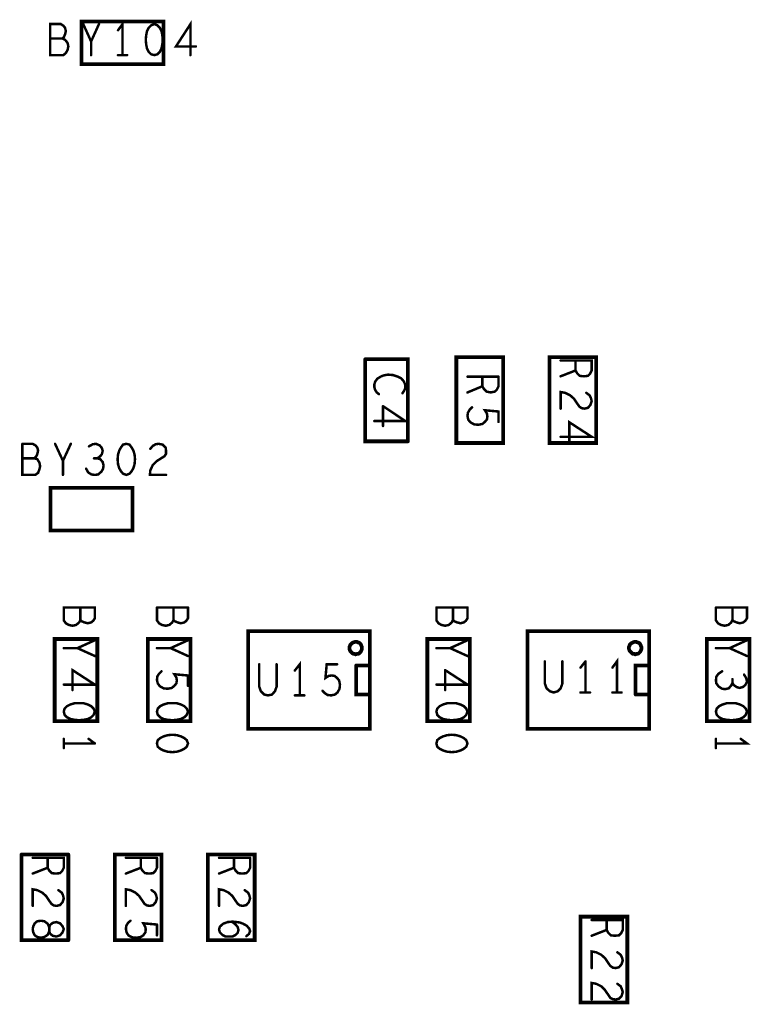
# Model space of a CAD drawing. Extents: x 17.4 to 50.4, y 21.5 to 42.5.
# Tile 32 of 35: x 40 to 41.7, y 31.6 to 34. Entities that reach past the tile are written whole.
import ezdxf

# ---------------------------------------------------------------- set-up
doc = ezdxf.new("R2010")
doc.units = 0
doc.layers.add('1', color=2, linetype='CONTINUOUS')

msp = doc.modelspace()

# ---------------------------------------------------------------- linework, layer by layer
at = {"layer": '1'}
for points, const_width in [([(40.086, 33.879), (40.082, 33.872), (40.076, 33.867), (40.044, 33.867), (40.044, 33.942), (40.07, 33.942), (40.076, 33.938), (40.08, 33.933), (40.082, 33.925), (40.08, 33.917), (40.077, 33.91), (40.074, 33.907), (40.08, 33.904)], 0.006), ([(40.12, 33.948), (40.318, 33.948), (40.318, 33.845), (40.12, 33.845), (40.12, 33.948)], 0.009), ([(40.124, 33.942), (40.143, 33.9), (40.162, 33.942)], 0.006), ([(40.208, 33.927), (40.219, 33.942)], 0.006), ([(40.219, 33.867), (40.219, 33.942)], 0.006), ([(40.278, 33.925), (40.282, 33.933), (40.288, 33.939), (40.296, 33.942)], 0.006), ([(40.315, 33.893), (40.316, 33.904), (40.315, 33.915), (40.313, 33.925), (40.309, 33.933), (40.303, 33.939), (40.296, 33.942)], 0.006), ([(40.383, 33.867), (40.383, 33.942), (40.348, 33.888), (40.396, 33.888)], 0.006), ([(40.074, 33.907), (40.044, 33.907)], 0.006), ([(40.086, 33.879), (40.088, 33.888), (40.086, 33.897), (40.08, 33.904)], 0.006), ([(40.278, 33.925), (40.276, 33.915), (40.275, 33.904)], 0.006), ([(40.296, 33.867), (40.288, 33.869), (40.282, 33.875), (40.278, 33.883), (40.276, 33.893), (40.275, 33.904)], 0.006), ([(40.143, 33.9), (40.143, 33.867)], 0.006), ([(40.315, 33.893), (40.313, 33.883), (40.309, 33.875), (40.303, 33.869)], 0.006), ([(40.23, 33.867), (40.208, 33.867)], 0.006), ([(40.296, 33.867), (40.303, 33.869)], 0.006), ([(40.908, 32.935), (40.908, 33.133), (40.805, 33.133)], 0.009), ([(40.805, 33.133), (40.805, 32.935), (40.908, 32.935)], 0.009), ([(41.138, 32.931), (41.138, 33.138), (41.025, 33.138), (41.025, 32.931), (41.138, 32.931)], 0.009), ([(41.363, 32.931), (41.25, 32.931), (41.25, 33.138), (41.363, 33.138), (41.363, 32.931)], 0.009), ([(41.277, 33.092), (41.313, 33.106), (41.317, 33.099), (41.323, 33.093), (41.333, 33.092), (41.343, 33.093), (41.348, 33.098), (41.352, 33.106), (41.352, 33.13), (41.277, 33.13)], 0.006), ([(41.313, 33.13), (41.313, 33.106)], 0.006), ([(40.838, 33.049), (40.833, 33.053), (40.829, 33.059), (40.827, 33.066), (40.827, 33.072), (40.829, 33.079), (40.834, 33.086), (40.842, 33.091), (40.849, 33.094), (40.86, 33.096), (40.872, 33.095), (40.884, 33.091), (40.892, 33.087), (40.898, 33.08)], 0.006), ([(40.902, 33.064), (40.902, 33.071), (40.898, 33.08)], 0.006), ([(41.052, 33.091), (41.127, 33.091)], 0.006), ([(41.127, 33.091), (41.127, 33.068), (41.123, 33.06), (41.118, 33.055), (41.108, 33.053), (41.098, 33.055), (41.092, 33.061), (41.088, 33.068), (41.088, 33.091)], 0.006), ([(40.902, 33.064), (40.899, 33.057), (40.895, 33.051)], 0.006), ([(41.088, 33.068), (41.052, 33.053)], 0.006), ([(41.349, 33.023), (41.343, 33.016), (41.335, 33.014), (41.328, 33.015), (41.322, 33.019), (41.309, 33.038), (41.3, 33.046), (41.288, 33.052), (41.277, 33.054), (41.277, 33.014)], 0.006), ([(41.349, 33.023), (41.352, 33.032), (41.35, 33.04), (41.347, 33.046), (41.339, 33.052)], 0.006), ([(40.902, 32.984), (40.848, 33.02)], 0.006), ([(40.848, 32.972), (40.848, 33.02)], 0.006), ([(41.127, 33.007), (41.094, 33.01), (41.099, 33.002), (41.1, 32.995), (41.099, 32.988), (41.094, 32.982), (41.088, 32.977), (41.078, 32.975), (41.068, 32.976), (41.059, 32.981), (41.054, 32.987), (41.052, 32.996), (41.053, 33.004), (41.057, 33.011), (41.063, 33.017)], 0.006), ([(41.127, 33.007), (41.127, 32.982)], 0.006), ([(40.827, 32.984), (40.902, 32.984)], 0.006), ([(41.298, 32.934), (41.298, 32.981), (41.352, 32.946), (41.277, 32.946)], 0.006), ([(40.02, 32.875), (40.018, 32.884), (40.013, 32.892), (40.006, 32.894), (40.01, 32.898), (40.013, 32.904), (40.015, 32.913), (40.013, 32.92), (40.009, 32.925), (40.002, 32.929), (39.977, 32.929)], 0.006), ([(39.977, 32.929), (39.977, 32.854), (40.008, 32.854)], 0.006), ([(40.056, 32.929), (40.075, 32.888)], 0.006), ([(40.075, 32.854), (40.075, 32.888), (40.094, 32.929)], 0.006), ([(40.131, 32.869), (40.136, 32.86), (40.144, 32.855), (40.152, 32.854), (40.16, 32.855), (40.168, 32.862), (40.172, 32.869), (40.173, 32.877), (40.171, 32.885), (40.165, 32.892), (40.158, 32.894), (40.164, 32.898), (40.169, 32.904), (40.171, 32.912), (40.169, 32.919), (40.164, 32.925), (40.155, 32.929), (40.147, 32.928), (40.138, 32.923)], 0.006), ([(40.207, 32.892), (40.208, 32.903), (40.211, 32.913), (40.215, 32.92), (40.22, 32.927), (40.228, 32.929), (40.236, 32.927), (40.241, 32.92), (40.245, 32.913), (40.248, 32.903), (40.249, 32.892), (40.248, 32.88), (40.245, 32.87), (40.241, 32.863), (40.236, 32.857), (40.228, 32.854), (40.22, 32.857), (40.215, 32.863), (40.211, 32.87), (40.208, 32.88), (40.207, 32.892)], 0.006), ([(40.286, 32.917), (40.292, 32.924), (40.299, 32.928), (40.306, 32.929)], 0.006), ([(40.292, 32.878), (40.301, 32.887), (40.32, 32.899), (40.324, 32.905), (40.324, 32.913), (40.323, 32.92), (40.316, 32.927), (40.306, 32.929)], 0.006), ([(39.977, 32.894), (40.006, 32.894)], 0.006), ([(40.15, 32.894), (40.158, 32.894)], 0.006), ([(40.02, 32.875), (40.018, 32.867), (40.015, 32.859), (40.008, 32.854)], 0.006), ([(40.292, 32.878), (40.286, 32.865), (40.285, 32.854), (40.324, 32.854)], 0.006), ([(40.243, 32.72), (40.243, 32.823), (40.045, 32.823), (40.045, 32.72), (40.243, 32.72)], 0.009), ([(40.143, 32.498), (40.148, 32.502), (40.152, 32.508), (40.152, 32.534), (40.077, 32.534), (40.077, 32.503), (40.082, 32.496), (40.089, 32.492), (40.098, 32.49), (40.107, 32.492), (40.114, 32.498), (40.117, 32.504), (40.12, 32.501), (40.127, 32.498), (40.135, 32.496), (40.143, 32.498)], 0.006), ([(40.117, 32.504), (40.117, 32.534)], 0.006), ([(40.302, 32.534), (40.377, 32.534)], 0.006), ([(40.342, 32.504), (40.339, 32.498), (40.332, 32.492), (40.323, 32.49), (40.314, 32.492), (40.307, 32.496), (40.302, 32.503), (40.302, 32.534)], 0.006), ([(40.377, 32.508), (40.373, 32.502), (40.368, 32.498), (40.36, 32.496), (40.352, 32.498), (40.345, 32.501), (40.342, 32.504), (40.342, 32.534)], 0.006), ([(40.377, 32.508), (40.377, 32.534)], 0.006), ([(40.977, 32.534), (41.052, 32.534)], 0.006), ([(41.017, 32.504), (41.014, 32.498), (41.007, 32.492), (40.998, 32.49), (40.989, 32.492), (40.982, 32.496), (40.977, 32.503), (40.977, 32.534)], 0.006), ([(41.052, 32.508), (41.048, 32.502), (41.043, 32.498), (41.035, 32.496), (41.027, 32.498), (41.02, 32.501), (41.017, 32.504), (41.017, 32.534)], 0.006), ([(41.052, 32.534), (41.052, 32.508)], 0.006), ([(41.652, 32.534), (41.727, 32.534), (41.727, 32.508), (41.723, 32.502), (41.718, 32.498), (41.71, 32.496), (41.702, 32.498), (41.695, 32.501), (41.692, 32.504), (41.692, 32.534)], 0.006), ([(41.692, 32.504), (41.689, 32.498), (41.682, 32.492), (41.673, 32.49), (41.664, 32.492), (41.657, 32.496), (41.652, 32.503), (41.652, 32.534)], 0.006), ([(40.816, 32.477), (40.816, 32.241), (40.522, 32.241), (40.522, 32.477), (40.816, 32.477)], 0.009), ([(41.197, 32.241), (41.197, 32.477), (41.491, 32.477), (41.491, 32.241), (41.197, 32.241)], 0.009), ([(40.158, 32.26), (40.055, 32.26), (40.055, 32.458), (40.158, 32.458), (40.158, 32.26)], 0.009), ([(40.152, 32.417), (40.11, 32.436), (40.152, 32.455)], 0.006), ([(40.383, 32.26), (40.383, 32.458), (40.28, 32.458), (40.28, 32.26), (40.383, 32.26)], 0.009), ([(40.302, 32.436), (40.335, 32.436), (40.377, 32.455)], 0.006), ([(41.058, 32.26), (41.058, 32.458), (40.955, 32.458), (40.955, 32.26), (41.058, 32.26)], 0.009), ([(40.977, 32.436), (41.01, 32.436), (41.052, 32.455)], 0.006), ([(41.63, 32.458), (41.733, 32.458), (41.733, 32.26), (41.63, 32.26), (41.63, 32.458)], 0.009), ([(41.727, 32.455), (41.685, 32.436)], 0.006), ([(40.11, 32.436), (40.077, 32.436)], 0.006), ([(40.377, 32.417), (40.335, 32.436)], 0.006), ([(40.767, 32.436), (40.767, 32.439), (40.768, 32.441), (40.769, 32.444), (40.771, 32.446), (40.773, 32.448), (40.775, 32.449), (40.777, 32.45), (40.78, 32.451), (40.782, 32.451), (40.785, 32.451), (40.787, 32.45), (40.79, 32.449), (40.792, 32.448), (40.794, 32.446), (40.795, 32.444), (40.796, 32.441), (40.797, 32.439), (40.797, 32.436), (40.797, 32.434), (40.796, 32.431), (40.795, 32.429), (40.794, 32.427), (40.792, 32.425), (40.79, 32.423), (40.787, 32.422), (40.785, 32.422), (40.782, 32.421), (40.78, 32.422), (40.777, 32.422), (40.775, 32.423), (40.773, 32.425), (40.771, 32.427), (40.769, 32.429), (40.768, 32.431), (40.767, 32.434), (40.767, 32.436)], 0.009), ([(41.01, 32.436), (41.052, 32.417)], 0.006), ([(41.442, 32.436), (41.442, 32.439), (41.443, 32.441), (41.444, 32.444), (41.446, 32.446), (41.448, 32.448), (41.45, 32.449), (41.452, 32.45), (41.455, 32.451), (41.457, 32.451), (41.46, 32.451), (41.462, 32.45), (41.465, 32.449), (41.467, 32.448), (41.469, 32.446), (41.47, 32.444), (41.471, 32.441), (41.472, 32.439), (41.472, 32.436), (41.472, 32.434), (41.471, 32.431), (41.47, 32.429), (41.469, 32.427), (41.467, 32.425), (41.465, 32.423), (41.462, 32.422), (41.46, 32.422), (41.457, 32.421), (41.455, 32.422), (41.452, 32.422), (41.45, 32.423), (41.448, 32.425), (41.446, 32.427), (41.444, 32.429), (41.443, 32.431), (41.442, 32.434), (41.442, 32.436)], 0.009), ([(41.652, 32.436), (41.685, 32.436), (41.727, 32.417)], 0.006), ([(41.413, 32.329), (41.413, 32.404), (41.402, 32.389)], 0.006), ([(40.098, 32.335), (40.098, 32.383), (40.152, 32.348), (40.077, 32.348)], 0.006), ([(40.549, 32.397), (40.549, 32.343), (40.553, 32.332)], 0.006), ([(40.553, 32.332), (40.561, 32.324), (40.57, 32.322), (40.58, 32.324), (40.587, 32.332), (40.591, 32.343), (40.591, 32.397)], 0.006), ([(40.647, 32.322), (40.647, 32.397), (40.635, 32.382)], 0.006), ([(40.743, 32.338), (40.744, 32.348), (40.742, 32.358), (40.737, 32.364), (40.731, 32.369), (40.724, 32.37), (40.717, 32.369), (40.709, 32.364), (40.712, 32.397), (40.737, 32.397)], 0.006), ([(40.783, 32.394), (40.815, 32.394)], 0.009), ([(40.783, 32.394), (40.783, 32.324), (40.815, 32.324)], 0.009), ([(40.998, 32.383), (41.052, 32.348), (40.977, 32.348)], 0.006), ([(40.998, 32.335), (40.998, 32.383)], 0.006), ([(41.281, 32.404), (41.281, 32.35), (41.277, 32.339), (41.27, 32.332), (41.26, 32.329), (41.251, 32.332), (41.243, 32.339), (41.239, 32.35), (41.239, 32.404)], 0.006), ([(41.325, 32.389), (41.337, 32.404)], 0.006), ([(41.337, 32.404), (41.337, 32.329)], 0.006), ([(41.458, 32.324), (41.458, 32.394), (41.49, 32.394)], 0.009), ([(40.377, 32.37), (40.344, 32.373), (40.349, 32.365), (40.35, 32.358), (40.349, 32.351), (40.344, 32.345), (40.338, 32.34), (40.328, 32.338), (40.318, 32.339), (40.309, 32.344), (40.304, 32.351), (40.302, 32.359), (40.303, 32.368), (40.307, 32.374), (40.313, 32.38)], 0.006), ([(40.377, 32.37), (40.377, 32.345)], 0.006), ([(41.667, 32.38), (41.658, 32.374), (41.653, 32.367), (41.652, 32.358), (41.653, 32.351), (41.659, 32.343), (41.667, 32.338), (41.674, 32.337), (41.683, 32.339), (41.689, 32.346), (41.692, 32.352), (41.695, 32.347), (41.702, 32.342), (41.709, 32.34), (41.717, 32.342), (41.723, 32.347), (41.727, 32.355), (41.725, 32.364), (41.72, 32.372)], 0.006), ([(41.692, 32.361), (41.692, 32.352)], 0.006), ([(40.743, 32.338), (40.738, 32.329), (40.732, 32.324), (40.723, 32.322), (40.714, 32.323), (40.708, 32.327), (40.702, 32.333)], 0.006), ([(40.658, 32.322), (40.635, 32.322)], 0.006), ([(41.325, 32.329), (41.348, 32.329)], 0.006), ([(41.402, 32.329), (41.424, 32.329)], 0.006), ([(41.458, 32.324), (41.49, 32.324)], 0.009), ([(40.125, 32.263), (40.135, 32.265), (40.143, 32.269), (40.149, 32.275), (40.152, 32.283), (40.149, 32.29), (40.143, 32.296), (40.135, 32.3), (40.125, 32.303), (40.114, 32.303), (40.103, 32.303), (40.093, 32.3), (40.085, 32.296), (40.079, 32.29), (40.077, 32.283)], 0.006), ([(40.328, 32.303), (40.339, 32.303), (40.35, 32.303), (40.36, 32.3), (40.368, 32.296), (40.374, 32.29), (40.377, 32.283), (40.374, 32.275), (40.368, 32.269), (40.36, 32.265), (40.35, 32.263), (40.339, 32.262), (40.328, 32.263), (40.318, 32.265), (40.31, 32.269), (40.304, 32.275), (40.302, 32.283), (40.304, 32.29), (40.31, 32.296), (40.318, 32.3), (40.328, 32.303)], 0.006), ([(41.003, 32.303), (41.014, 32.303), (41.025, 32.303), (41.035, 32.3), (41.043, 32.296), (41.049, 32.29), (41.052, 32.283), (41.049, 32.275), (41.043, 32.269), (41.035, 32.265), (41.025, 32.263), (41.014, 32.262), (41.003, 32.263), (40.993, 32.265), (40.985, 32.269), (40.979, 32.275), (40.977, 32.283), (40.979, 32.29), (40.985, 32.296), (40.993, 32.3), (41.003, 32.303)], 0.006), ([(41.689, 32.303), (41.7, 32.303), (41.71, 32.3), (41.718, 32.296), (41.724, 32.29), (41.727, 32.283), (41.724, 32.275), (41.718, 32.269), (41.71, 32.265), (41.7, 32.263), (41.689, 32.262), (41.678, 32.263), (41.668, 32.265), (41.66, 32.269), (41.654, 32.275), (41.652, 32.283), (41.654, 32.29), (41.66, 32.296), (41.668, 32.3), (41.678, 32.303), (41.689, 32.303)], 0.006), ([(40.077, 32.283), (40.079, 32.275)], 0.006), ([(40.079, 32.275), (40.085, 32.269), (40.093, 32.265), (40.103, 32.263), (40.114, 32.262), (40.125, 32.263)], 0.006), ([(40.077, 32.217), (40.077, 32.195)], 0.006), ([(40.152, 32.206), (40.137, 32.217)], 0.006), ([(40.339, 32.227), (40.35, 32.226), (40.36, 32.223), (40.368, 32.219), (40.374, 32.214), (40.377, 32.206), (40.374, 32.198), (40.368, 32.193), (40.36, 32.189), (40.35, 32.186), (40.339, 32.185), (40.328, 32.186), (40.318, 32.189), (40.31, 32.193), (40.304, 32.198), (40.302, 32.206), (40.304, 32.214), (40.31, 32.219), (40.318, 32.223), (40.328, 32.226), (40.339, 32.227)], 0.006), ([(41.014, 32.227), (41.025, 32.226), (41.035, 32.223), (41.043, 32.219), (41.049, 32.214), (41.052, 32.206), (41.049, 32.198), (41.043, 32.193), (41.035, 32.189), (41.025, 32.186), (41.014, 32.185), (41.003, 32.186), (40.993, 32.189), (40.985, 32.193), (40.979, 32.198), (40.977, 32.206), (40.979, 32.214), (40.985, 32.219), (40.993, 32.223), (41.003, 32.226), (41.014, 32.227)], 0.006), ([(41.712, 32.217), (41.727, 32.206), (41.652, 32.206)], 0.006), ([(41.652, 32.217), (41.652, 32.195)], 0.006), ([(40.077, 32.206), (40.152, 32.206)], 0.006), ([(40.088, 31.938), (39.975, 31.938)], 0.009), ([(39.975, 31.938), (39.975, 31.731), (40.088, 31.731)], 0.009), ([(40.088, 31.938), (40.088, 31.731)], 0.009), ([(40.2, 31.938), (40.313, 31.938), (40.313, 31.731), (40.2, 31.731), (40.2, 31.938)], 0.009), ([(40.425, 31.938), (40.538, 31.938), (40.538, 31.731), (40.425, 31.731), (40.425, 31.938)], 0.009), ([(40.058, 31.892), (40.068, 31.893), (40.073, 31.898), (40.077, 31.906), (40.077, 31.93), (40.002, 31.93)], 0.006), ([(40.038, 31.93), (40.038, 31.906), (40.042, 31.899), (40.048, 31.893), (40.058, 31.892)], 0.006), ([(40.302, 31.93), (40.227, 31.93)], 0.006), ([(40.227, 31.892), (40.263, 31.906), (40.267, 31.899), (40.273, 31.893), (40.283, 31.892), (40.293, 31.893), (40.298, 31.898)], 0.006), ([(40.263, 31.93), (40.263, 31.906)], 0.006), ([(40.302, 31.93), (40.302, 31.906), (40.298, 31.898)], 0.006), ([(40.527, 31.93), (40.452, 31.93)], 0.006), ([(40.527, 31.93), (40.527, 31.906), (40.523, 31.898), (40.518, 31.893), (40.508, 31.892), (40.498, 31.893), (40.492, 31.899), (40.488, 31.906), (40.488, 31.93)], 0.006), ([(40.038, 31.906), (40.002, 31.892)], 0.006), ([(40.488, 31.906), (40.452, 31.892)], 0.006), ([(40.002, 31.814), (40.002, 31.854), (40.013, 31.852), (40.025, 31.846), (40.034, 31.838), (40.047, 31.819), (40.053, 31.815), (40.06, 31.814), (40.068, 31.816), (40.074, 31.823), (40.077, 31.832), (40.075, 31.84), (40.072, 31.846), (40.064, 31.852)], 0.006), ([(40.238, 31.852), (40.227, 31.854), (40.227, 31.814)], 0.006), ([(40.238, 31.852), (40.25, 31.846), (40.259, 31.838), (40.272, 31.819), (40.278, 31.815), (40.285, 31.814), (40.293, 31.816), (40.299, 31.823)], 0.006), ([(40.3, 31.84), (40.297, 31.846), (40.289, 31.852)], 0.006), ([(40.3, 31.84), (40.302, 31.832), (40.299, 31.823)], 0.006), ([(40.463, 31.852), (40.452, 31.854), (40.452, 31.814)], 0.006), ([(40.463, 31.852), (40.475, 31.846), (40.484, 31.838), (40.497, 31.819), (40.503, 31.815), (40.51, 31.814), (40.518, 31.816), (40.524, 31.823), (40.527, 31.832), (40.525, 31.84), (40.522, 31.846), (40.514, 31.852)], 0.006), ([(41.325, 31.581), (41.438, 31.581), (41.438, 31.788), (41.325, 31.788), (41.325, 31.581)], 0.009), ([(40.022, 31.737), (40.03, 31.739), (40.038, 31.744), (40.042, 31.753), (40.044, 31.747), (40.05, 31.742), (40.059, 31.74), (40.068, 31.743), (40.074, 31.75), (40.077, 31.758), (40.074, 31.765), (40.068, 31.772), (40.059, 31.775), (40.05, 31.773), (40.044, 31.768), (40.042, 31.762), (40.042, 31.753), (40.042, 31.762), (40.038, 31.771), (40.03, 31.777), (40.022, 31.778), (40.013, 31.777), (40.007, 31.772), (40.003, 31.764), (40.002, 31.758), (40.003, 31.751), (40.007, 31.743), (40.013, 31.739), (40.022, 31.737)], 0.006), ([(40.238, 31.778), (40.232, 31.773), (40.228, 31.766), (40.227, 31.758), (40.229, 31.749), (40.234, 31.742), (40.243, 31.738), (40.253, 31.737), (40.263, 31.739)], 0.006), ([(40.302, 31.769), (40.269, 31.772), (40.274, 31.763), (40.275, 31.757), (40.274, 31.75), (40.269, 31.743), (40.263, 31.739)], 0.006), ([(40.302, 31.769), (40.302, 31.743)], 0.006), ([(40.462, 31.771), (40.454, 31.764), (40.452, 31.757), (40.454, 31.75), (40.46, 31.744), (40.468, 31.74), (40.475, 31.74), (40.484, 31.74), (40.492, 31.744), (40.497, 31.749)], 0.006), ([(40.462, 31.771), (40.473, 31.775), (40.485, 31.776), (40.502, 31.774), (40.51, 31.771), (40.519, 31.766), (40.525, 31.759), (40.527, 31.753), (40.524, 31.746), (40.518, 31.741)], 0.006), ([(40.497, 31.749), (40.499, 31.756), (40.497, 31.763), (40.492, 31.769), (40.483, 31.776)], 0.006), ([(41.352, 31.742), (41.388, 31.756), (41.392, 31.749), (41.398, 31.743), (41.408, 31.742), (41.418, 31.743), (41.423, 31.748), (41.427, 31.756), (41.427, 31.78), (41.352, 31.78)], 0.006), ([(41.388, 31.78), (41.388, 31.756)], 0.006), ([(41.384, 31.688), (41.375, 31.696), (41.363, 31.702), (41.352, 31.704), (41.352, 31.664)], 0.006), ([(41.41, 31.664), (41.418, 31.666), (41.424, 31.673), (41.427, 31.682), (41.425, 31.69), (41.422, 31.696), (41.414, 31.702)], 0.006), ([(41.384, 31.688), (41.397, 31.669), (41.403, 31.665), (41.41, 31.664)], 0.006), ([(41.352, 31.588), (41.352, 31.628), (41.363, 31.626), (41.375, 31.62), (41.384, 31.611), (41.397, 31.592), (41.403, 31.589), (41.41, 31.588), (41.418, 31.59), (41.424, 31.596), (41.427, 31.606), (41.425, 31.613), (41.422, 31.62), (41.414, 31.626)], 0.006)]:
    msp.add_lwpolyline(points, dxfattribs=dict(at, const_width=const_width))
for points, const_width in [([(40.12225, 33.948, 1), (40.11775, 33.948, 1)], 0.0045), ([(40.12225, 33.948, 1), (40.11775, 33.948, 1)], 0.0045), ([(40.1255, 33.942, 1), (40.1225, 33.942, 1)], 0.003), ([(40.1635, 33.942, 1), (40.1605, 33.942, 1)], 0.003), ([(40.2095, 33.927, 1), (40.2065, 33.927, 1)], 0.003), ([(40.2205, 33.942, 1), (40.2175, 33.942, 1)], 0.003), ([(40.2205, 33.942, 1), (40.2175, 33.942, 1)], 0.003), ([(40.2975, 33.942, 1), (40.2945, 33.942, 1)], 0.003), ([(40.2975, 33.942, 1), (40.2945, 33.942, 1)], 0.003), ([(40.0455, 33.907, 1), (40.0425, 33.907, 1)], 0.003), ([(40.0755, 33.907, 1), (40.0725, 33.907, 1)], 0.003), ([(40.0815, 33.904, 1), (40.0785, 33.904, 1)], 0.003), ([(40.0815, 33.904, 1), (40.0785, 33.904, 1)], 0.003), ([(40.2765, 33.904, 1), (40.2735, 33.904, 1)], 0.003), ([(40.2765, 33.904, 1), (40.2735, 33.904, 1)], 0.003), ([(40.2795, 33.925, 1), (40.2765, 33.925, 1)], 0.003), ([(40.2795, 33.925, 1), (40.2765, 33.925, 1)], 0.003), ([(40.0875, 33.879, 1), (40.0845, 33.879, 1)], 0.003), ([(40.0875, 33.879, 1), (40.0845, 33.879, 1)], 0.003), ([(40.1445, 33.9, 1), (40.1415, 33.9, 1)], 0.003), ([(40.3165, 33.893, 1), (40.3135, 33.893, 1)], 0.003), ([(40.3165, 33.893, 1), (40.3135, 33.893, 1)], 0.003), ([(40.3975, 33.888, 1), (40.3945, 33.888, 1)], 0.003), ([(40.1445, 33.867, 1), (40.1415, 33.867, 1)], 0.003), ([(40.2095, 33.867, 1), (40.2065, 33.867, 1)], 0.003), ([(40.2205, 33.867, 1), (40.2175, 33.867, 1)], 0.003), ([(40.2315, 33.867, 1), (40.2285, 33.867, 1)], 0.003), ([(40.2975, 33.867, 1), (40.2945, 33.867, 1)], 0.003), ([(40.2975, 33.867, 1), (40.2945, 33.867, 1)], 0.003), ([(40.3045, 33.869, 1), (40.3015, 33.869, 1)], 0.003), ([(40.3045, 33.869, 1), (40.3015, 33.869, 1)], 0.003), ([(40.3845, 33.867, 1), (40.3815, 33.867, 1)], 0.003), ([(40.80725, 33.133, 1), (40.80275, 33.133, 1)], 0.0045), ([(40.80725, 33.133, 1), (40.80275, 33.133, 1)], 0.0045), ([(41.2785, 33.13, 1), (41.2755, 33.13, 1)], 0.003), ([(41.3145, 33.13, 1), (41.3115, 33.13, 1)], 0.003), ([(41.3145, 33.106, 1), (41.3115, 33.106, 1)], 0.003), ([(40.8995, 33.08, 1), (40.8965, 33.08, 1)], 0.003), ([(40.8995, 33.08, 1), (40.8965, 33.08, 1)], 0.003), ([(41.0535, 33.091, 1), (41.0505, 33.091, 1)], 0.003), ([(41.0895, 33.091, 1), (41.0865, 33.091, 1)], 0.003), ([(41.1285, 33.091, 1), (41.1255, 33.091, 1)], 0.003), ([(41.1285, 33.091, 1), (41.1255, 33.091, 1)], 0.003), ([(41.2785, 33.092, 1), (41.2755, 33.092, 1)], 0.003), ([(40.8395, 33.049, 1), (40.8365, 33.049, 1)], 0.003), ([(40.8965, 33.051, 1), (40.8935, 33.051, 1)], 0.003), ([(40.9035, 33.064, 1), (40.9005, 33.064, 1)], 0.003), ([(40.9035, 33.064, 1), (40.9005, 33.064, 1)], 0.003), ([(41.0535, 33.053, 1), (41.0505, 33.053, 1)], 0.003), ([(41.0895, 33.068, 1), (41.0865, 33.068, 1)], 0.003), ([(41.3405, 33.052, 1), (41.3375, 33.052, 1)], 0.003), ([(40.8495, 33.02, 1), (40.8465, 33.02, 1)], 0.003), ([(40.8495, 33.02, 1), (40.8465, 33.02, 1)], 0.003), ([(41.0645, 33.017, 1), (41.0615, 33.017, 1)], 0.003), ([(41.1285, 33.007, 1), (41.1255, 33.007, 1)], 0.003), ([(41.1285, 33.007, 1), (41.1255, 33.007, 1)], 0.003), ([(41.2785, 33.014, 1), (41.2755, 33.014, 1)], 0.003), ([(41.3505, 33.023, 1), (41.3475, 33.023, 1)], 0.003), ([(41.3505, 33.023, 1), (41.3475, 33.023, 1)], 0.003), ([(40.8285, 32.984, 1), (40.8255, 32.984, 1)], 0.003), ([(40.9035, 32.984, 1), (40.9005, 32.984, 1)], 0.003), ([(40.9035, 32.984, 1), (40.9005, 32.984, 1)], 0.003), ([(41.1285, 32.982, 1), (41.1255, 32.982, 1)], 0.003), ([(40.8495, 32.972, 1), (40.8465, 32.972, 1)], 0.003), ([(39.9785, 32.929, 1), (39.9755, 32.929, 1)], 0.003), ([(39.9785, 32.929, 1), (39.9755, 32.929, 1)], 0.003), ([(40.0575, 32.929, 1), (40.0545, 32.929, 1)], 0.003), ([(40.0955, 32.929, 1), (40.0925, 32.929, 1)], 0.003), ([(40.3075, 32.929, 1), (40.3045, 32.929, 1)], 0.003), ([(40.3075, 32.929, 1), (40.3045, 32.929, 1)], 0.003), ([(40.91025, 32.935, 1), (40.90575, 32.935, 1)], 0.0045), ([(40.91025, 32.935, 1), (40.90575, 32.935, 1)], 0.0045), ([(41.14025, 32.931, 1), (41.13575, 32.931, 1)], 0.0045), ([(41.14025, 32.931, 1), (41.13575, 32.931, 1)], 0.0045), ([(41.2785, 32.946, 1), (41.2755, 32.946, 1)], 0.003), ([(41.2995, 32.934, 1), (41.2965, 32.934, 1)], 0.003), ([(41.36525, 32.931, 1), (41.36075, 32.931, 1)], 0.0045), ([(41.36525, 32.931, 1), (41.36075, 32.931, 1)], 0.0045), ([(40.1395, 32.923, 1), (40.1365, 32.923, 1)], 0.003), ([(40.2875, 32.917, 1), (40.2845, 32.917, 1)], 0.003), ([(39.9785, 32.894, 1), (39.9755, 32.894, 1)], 0.003), ([(40.0075, 32.894, 1), (40.0045, 32.894, 1)], 0.003), ([(40.0765, 32.888, 1), (40.0735, 32.888, 1)], 0.003), ([(40.1515, 32.894, 1), (40.1485, 32.894, 1)], 0.003), ([(40.1595, 32.894, 1), (40.1565, 32.894, 1)], 0.003), ([(40.2085, 32.892, 1), (40.2055, 32.892, 1)], 0.003), ([(40.2085, 32.892, 1), (40.2055, 32.892, 1)], 0.003), ([(40.0215, 32.875, 1), (40.0185, 32.875, 1)], 0.003), ([(40.0215, 32.875, 1), (40.0185, 32.875, 1)], 0.003), ([(40.1325, 32.869, 1), (40.1295, 32.869, 1)], 0.003), ([(40.2935, 32.878, 1), (40.2905, 32.878, 1)], 0.003), ([(40.2935, 32.878, 1), (40.2905, 32.878, 1)], 0.003), ([(40.0095, 32.854, 1), (40.0065, 32.854, 1)], 0.003), ([(40.0095, 32.854, 1), (40.0065, 32.854, 1)], 0.003), ([(40.0765, 32.854, 1), (40.0735, 32.854, 1)], 0.003), ([(40.3255, 32.854, 1), (40.3225, 32.854, 1)], 0.003), ([(40.24525, 32.72, 1), (40.24075, 32.72, 1)], 0.0045), ([(40.24525, 32.72, 1), (40.24075, 32.72, 1)], 0.0045), ([(40.1185, 32.534, 1), (40.1155, 32.534, 1)], 0.003), ([(40.3035, 32.534, 1), (40.3005, 32.534, 1)], 0.003), ([(40.3035, 32.534, 1), (40.3005, 32.534, 1)], 0.003), ([(40.3435, 32.534, 1), (40.3405, 32.534, 1)], 0.003), ([(40.3785, 32.534, 1), (40.3755, 32.534, 1)], 0.003), ([(40.3785, 32.534, 1), (40.3755, 32.534, 1)], 0.003), ([(40.9785, 32.534, 1), (40.9755, 32.534, 1)], 0.003), ([(40.9785, 32.534, 1), (40.9755, 32.534, 1)], 0.003), ([(41.0185, 32.534, 1), (41.0155, 32.534, 1)], 0.003), ([(41.0535, 32.534, 1), (41.0505, 32.534, 1)], 0.003), ([(41.0535, 32.534, 1), (41.0505, 32.534, 1)], 0.003), ([(41.6535, 32.534, 1), (41.6505, 32.534, 1)], 0.003), ([(41.6535, 32.534, 1), (41.6505, 32.534, 1)], 0.003), ([(41.6935, 32.534, 1), (41.6905, 32.534, 1)], 0.003), ([(40.1185, 32.504, 1), (40.1155, 32.504, 1)], 0.003), ([(40.3435, 32.504, 1), (40.3405, 32.504, 1)], 0.003), ([(40.3785, 32.508, 1), (40.3755, 32.508, 1)], 0.003), ([(40.3785, 32.508, 1), (40.3755, 32.508, 1)], 0.003), ([(41.0185, 32.504, 1), (41.0155, 32.504, 1)], 0.003), ([(41.0535, 32.508, 1), (41.0505, 32.508, 1)], 0.003), ([(41.0535, 32.508, 1), (41.0505, 32.508, 1)], 0.003), ([(41.6935, 32.504, 1), (41.6905, 32.504, 1)], 0.003), ([(40.1445, 32.498, 1), (40.1415, 32.498, 1)], 0.003), ([(40.1445, 32.498, 1), (40.1415, 32.498, 1)], 0.003), ([(40.81825, 32.477, 1), (40.81375, 32.477, 1)], 0.0045), ([(40.81825, 32.477, 1), (40.81375, 32.477, 1)], 0.0045), ([(40.1535, 32.455, 1), (40.1505, 32.455, 1)], 0.003), ([(40.3785, 32.455, 1), (40.3755, 32.455, 1)], 0.003), ([(41.0535, 32.455, 1), (41.0505, 32.455, 1)], 0.003), ([(41.63225, 32.458, 1), (41.62775, 32.458, 1)], 0.0045), ([(41.63225, 32.458, 1), (41.62775, 32.458, 1)], 0.0045), ([(41.7285, 32.455, 1), (41.7255, 32.455, 1)], 0.003), ([(40.0785, 32.436, 1), (40.0755, 32.436, 1)], 0.003), ([(40.1115, 32.436, 1), (40.1085, 32.436, 1)], 0.003), ([(40.3035, 32.436, 1), (40.3005, 32.436, 1)], 0.003), ([(40.3365, 32.436, 1), (40.3335, 32.436, 1)], 0.003), ([(40.76925, 32.436, 1), (40.76475, 32.436, 1)], 0.0045), ([(40.76925, 32.436, 1), (40.76475, 32.436, 1)], 0.0045), ([(40.9785, 32.436, 1), (40.9755, 32.436, 1)], 0.003), ([(41.0115, 32.436, 1), (41.0085, 32.436, 1)], 0.003), ([(41.44425, 32.436, 1), (41.43975, 32.436, 1)], 0.0045), ([(41.44425, 32.436, 1), (41.43975, 32.436, 1)], 0.0045), ([(41.6535, 32.436, 1), (41.6505, 32.436, 1)], 0.003), ([(41.6865, 32.436, 1), (41.6835, 32.436, 1)], 0.003), ([(40.1535, 32.417, 1), (40.1505, 32.417, 1)], 0.003), ([(40.3785, 32.417, 1), (40.3755, 32.417, 1)], 0.003), ([(41.0535, 32.417, 1), (41.0505, 32.417, 1)], 0.003), ([(41.7285, 32.417, 1), (41.7255, 32.417, 1)], 0.003), ([(40.5505, 32.397, 1), (40.5475, 32.397, 1)], 0.003), ([(40.5925, 32.397, 1), (40.5895, 32.397, 1)], 0.003), ([(40.6365, 32.382, 1), (40.6335, 32.382, 1)], 0.003), ([(40.7385, 32.397, 1), (40.7355, 32.397, 1)], 0.003), ([(40.78525, 32.394, 1), (40.78075, 32.394, 1)], 0.0045), ([(40.78525, 32.394, 1), (40.78075, 32.394, 1)], 0.0045), ([(40.81725, 32.394, 1), (40.81275, 32.394, 1)], 0.0045), ([(40.9995, 32.383, 1), (40.9965, 32.383, 1)], 0.003), ([(40.9995, 32.383, 1), (40.9965, 32.383, 1)], 0.003), ([(41.2405, 32.404, 1), (41.2375, 32.404, 1)], 0.003), ([(41.2825, 32.404, 1), (41.2795, 32.404, 1)], 0.003), ([(41.3265, 32.389, 1), (41.3235, 32.389, 1)], 0.003), ([(41.3385, 32.404, 1), (41.3355, 32.404, 1)], 0.003), ([(41.3385, 32.404, 1), (41.3355, 32.404, 1)], 0.003), ([(41.4035, 32.389, 1), (41.4005, 32.389, 1)], 0.003), ([(41.49225, 32.394, 1), (41.48775, 32.394, 1)], 0.0045), ([(40.3145, 32.38, 1), (40.3115, 32.38, 1)], 0.003), ([(40.3785, 32.37, 1), (40.3755, 32.37, 1)], 0.003), ([(40.3785, 32.37, 1), (40.3755, 32.37, 1)], 0.003), ([(41.6685, 32.38, 1), (41.6655, 32.38, 1)], 0.003), ([(41.6935, 32.361, 1), (41.6905, 32.361, 1)], 0.003), ([(41.7215, 32.372, 1), (41.7185, 32.372, 1)], 0.003), ([(40.0785, 32.348, 1), (40.0755, 32.348, 1)], 0.003), ([(40.0995, 32.335, 1), (40.0965, 32.335, 1)], 0.003), ([(40.3785, 32.345, 1), (40.3755, 32.345, 1)], 0.003), ([(40.7445, 32.338, 1), (40.7415, 32.338, 1)], 0.003), ([(40.7445, 32.338, 1), (40.7415, 32.338, 1)], 0.003), ([(40.9785, 32.348, 1), (40.9755, 32.348, 1)], 0.003), ([(40.9995, 32.335, 1), (40.9965, 32.335, 1)], 0.003), ([(41.6935, 32.352, 1), (41.6905, 32.352, 1)], 0.003), ([(40.5545, 32.332, 1), (40.5515, 32.332, 1)], 0.003), ([(40.5545, 32.332, 1), (40.5515, 32.332, 1)], 0.003), ([(40.6365, 32.322, 1), (40.6335, 32.322, 1)], 0.003), ([(40.6485, 32.322, 1), (40.6455, 32.322, 1)], 0.003), ([(40.6595, 32.322, 1), (40.6565, 32.322, 1)], 0.003), ([(40.7035, 32.333, 1), (40.7005, 32.333, 1)], 0.003), ([(40.81725, 32.324, 1), (40.81275, 32.324, 1)], 0.0045), ([(41.3265, 32.329, 1), (41.3235, 32.329, 1)], 0.003), ([(41.3385, 32.329, 1), (41.3355, 32.329, 1)], 0.003), ([(41.3495, 32.329, 1), (41.3465, 32.329, 1)], 0.003), ([(41.4035, 32.329, 1), (41.4005, 32.329, 1)], 0.003), ([(41.4145, 32.329, 1), (41.4115, 32.329, 1)], 0.003), ([(41.4255, 32.329, 1), (41.4225, 32.329, 1)], 0.003), ([(41.46025, 32.324, 1), (41.45575, 32.324, 1)], 0.0045), ([(41.46025, 32.324, 1), (41.45575, 32.324, 1)], 0.0045), ([(41.49225, 32.324, 1), (41.48775, 32.324, 1)], 0.0045), ([(40.3295, 32.303, 1), (40.3265, 32.303, 1)], 0.003), ([(40.3295, 32.303, 1), (40.3265, 32.303, 1)], 0.003), ([(41.0045, 32.303, 1), (41.0015, 32.303, 1)], 0.003), ([(41.0045, 32.303, 1), (41.0015, 32.303, 1)], 0.003), ([(41.6905, 32.303, 1), (41.6875, 32.303, 1)], 0.003), ([(41.6905, 32.303, 1), (41.6875, 32.303, 1)], 0.003), ([(40.0785, 32.283, 1), (40.0755, 32.283, 1)], 0.003), ([(40.0785, 32.283, 1), (40.0755, 32.283, 1)], 0.003), ([(40.0805, 32.275, 1), (40.0775, 32.275, 1)], 0.003), ([(40.0805, 32.275, 1), (40.0775, 32.275, 1)], 0.003), ([(40.1265, 32.263, 1), (40.1235, 32.263, 1)], 0.003), ([(40.1265, 32.263, 1), (40.1235, 32.263, 1)], 0.003), ([(40.16025, 32.26, 1), (40.15575, 32.26, 1)], 0.0045), ([(40.16025, 32.26, 1), (40.15575, 32.26, 1)], 0.0045), ([(40.38525, 32.26, 1), (40.38075, 32.26, 1)], 0.0045), ([(40.38525, 32.26, 1), (40.38075, 32.26, 1)], 0.0045), ([(41.06025, 32.26, 1), (41.05575, 32.26, 1)], 0.0045), ([(41.06025, 32.26, 1), (41.05575, 32.26, 1)], 0.0045), ([(41.19925, 32.241, 1), (41.19475, 32.241, 1)], 0.0045), ([(41.19925, 32.241, 1), (41.19475, 32.241, 1)], 0.0045), ([(40.0785, 32.217, 1), (40.0755, 32.217, 1)], 0.003), ([(40.1385, 32.217, 1), (40.1355, 32.217, 1)], 0.003), ([(40.3405, 32.227, 1), (40.3375, 32.227, 1)], 0.003), ([(40.3405, 32.227, 1), (40.3375, 32.227, 1)], 0.003), ([(41.0155, 32.227, 1), (41.0125, 32.227, 1)], 0.003), ([(41.0155, 32.227, 1), (41.0125, 32.227, 1)], 0.003), ([(41.6535, 32.217, 1), (41.6505, 32.217, 1)], 0.003), ([(41.7135, 32.217, 1), (41.7105, 32.217, 1)], 0.003), ([(40.0785, 32.206, 1), (40.0755, 32.206, 1)], 0.003), ([(40.0785, 32.195, 1), (40.0755, 32.195, 1)], 0.003), ([(40.1535, 32.206, 1), (40.1505, 32.206, 1)], 0.003), ([(40.1535, 32.206, 1), (40.1505, 32.206, 1)], 0.003), ([(41.6535, 32.206, 1), (41.6505, 32.206, 1)], 0.003), ([(41.6535, 32.195, 1), (41.6505, 32.195, 1)], 0.003), ([(39.97725, 31.938, 1), (39.97275, 31.938, 1)], 0.0045), ([(39.97725, 31.938, 1), (39.97275, 31.938, 1)], 0.0045), ([(40.09025, 31.938, 1), (40.08575, 31.938, 1)], 0.0045), ([(40.09025, 31.938, 1), (40.08575, 31.938, 1)], 0.0045), ([(40.20225, 31.938, 1), (40.19775, 31.938, 1)], 0.0045), ([(40.20225, 31.938, 1), (40.19775, 31.938, 1)], 0.0045), ([(40.42725, 31.938, 1), (40.42275, 31.938, 1)], 0.0045), ([(40.42725, 31.938, 1), (40.42275, 31.938, 1)], 0.0045), ([(40.0035, 31.93, 1), (40.0005, 31.93, 1)], 0.003), ([(40.0395, 31.93, 1), (40.0365, 31.93, 1)], 0.003), ([(40.2285, 31.93, 1), (40.2255, 31.93, 1)], 0.003), ([(40.2645, 31.93, 1), (40.2615, 31.93, 1)], 0.003), ([(40.3035, 31.93, 1), (40.3005, 31.93, 1)], 0.003), ([(40.3035, 31.93, 1), (40.3005, 31.93, 1)], 0.003), ([(40.4535, 31.93, 1), (40.4505, 31.93, 1)], 0.003), ([(40.4895, 31.93, 1), (40.4865, 31.93, 1)], 0.003), ([(40.5285, 31.93, 1), (40.5255, 31.93, 1)], 0.003), ([(40.5285, 31.93, 1), (40.5255, 31.93, 1)], 0.003), ([(40.0035, 31.892, 1), (40.0005, 31.892, 1)], 0.003), ([(40.0395, 31.906, 1), (40.0365, 31.906, 1)], 0.003), ([(40.0595, 31.892, 1), (40.0565, 31.892, 1)], 0.003), ([(40.0595, 31.892, 1), (40.0565, 31.892, 1)], 0.003), ([(40.2285, 31.892, 1), (40.2255, 31.892, 1)], 0.003), ([(40.2645, 31.906, 1), (40.2615, 31.906, 1)], 0.003), ([(40.2995, 31.898, 1), (40.2965, 31.898, 1)], 0.003), ([(40.2995, 31.898, 1), (40.2965, 31.898, 1)], 0.003), ([(40.4535, 31.892, 1), (40.4505, 31.892, 1)], 0.003), ([(40.4895, 31.906, 1), (40.4865, 31.906, 1)], 0.003), ([(40.0655, 31.852, 1), (40.0625, 31.852, 1)], 0.003), ([(40.2395, 31.852, 1), (40.2365, 31.852, 1)], 0.003), ([(40.2395, 31.852, 1), (40.2365, 31.852, 1)], 0.003), ([(40.2905, 31.852, 1), (40.2875, 31.852, 1)], 0.003), ([(40.3015, 31.84, 1), (40.2985, 31.84, 1)], 0.003), ([(40.3015, 31.84, 1), (40.2985, 31.84, 1)], 0.003), ([(40.4645, 31.852, 1), (40.4615, 31.852, 1)], 0.003), ([(40.4645, 31.852, 1), (40.4615, 31.852, 1)], 0.003), ([(40.5155, 31.852, 1), (40.5125, 31.852, 1)], 0.003), ([(40.0035, 31.814, 1), (40.0005, 31.814, 1)], 0.003), ([(40.2285, 31.814, 1), (40.2255, 31.814, 1)], 0.003), ([(40.3005, 31.823, 1), (40.2975, 31.823, 1)], 0.003), ([(40.3005, 31.823, 1), (40.2975, 31.823, 1)], 0.003), ([(40.4535, 31.814, 1), (40.4505, 31.814, 1)], 0.003), ([(40.2395, 31.778, 1), (40.2365, 31.778, 1)], 0.003), ([(40.3035, 31.769, 1), (40.3005, 31.769, 1)], 0.003), ([(40.3035, 31.769, 1), (40.3005, 31.769, 1)], 0.003), ([(40.4635, 31.771, 1), (40.4605, 31.771, 1)], 0.003), ([(40.4635, 31.771, 1), (40.4605, 31.771, 1)], 0.003), ([(40.4845, 31.776, 1), (40.4815, 31.776, 1)], 0.003), ([(41.3535, 31.78, 1), (41.3505, 31.78, 1)], 0.003), ([(41.3895, 31.78, 1), (41.3865, 31.78, 1)], 0.003), ([(40.3035, 31.743, 1), (40.3005, 31.743, 1)], 0.003), ([(40.4985, 31.749, 1), (40.4955, 31.749, 1)], 0.003), ([(40.4985, 31.749, 1), (40.4955, 31.749, 1)], 0.003), ([(40.5195, 31.741, 1), (40.5165, 31.741, 1)], 0.003), ([(41.3535, 31.742, 1), (41.3505, 31.742, 1)], 0.003), ([(41.3895, 31.756, 1), (41.3865, 31.756, 1)], 0.003), ([(40.0235, 31.737, 1), (40.0205, 31.737, 1)], 0.003), ([(40.0235, 31.737, 1), (40.0205, 31.737, 1)], 0.003), ([(40.09025, 31.731, 1), (40.08575, 31.731, 1)], 0.0045), ([(40.09025, 31.731, 1), (40.08575, 31.731, 1)], 0.0045), ([(40.2645, 31.739, 1), (40.2615, 31.739, 1)], 0.003), ([(40.2645, 31.739, 1), (40.2615, 31.739, 1)], 0.003), ([(41.4155, 31.702, 1), (41.4125, 31.702, 1)], 0.003), ([(41.3855, 31.688, 1), (41.3825, 31.688, 1)], 0.003), ([(41.3855, 31.688, 1), (41.3825, 31.688, 1)], 0.003), ([(41.3535, 31.664, 1), (41.3505, 31.664, 1)], 0.003), ([(41.4115, 31.664, 1), (41.4085, 31.664, 1)], 0.003), ([(41.4115, 31.664, 1), (41.4085, 31.664, 1)], 0.003), ([(41.4155, 31.626, 1), (41.4125, 31.626, 1)], 0.003), ([(41.32725, 31.581, 1), (41.32275, 31.581, 1)], 0.0045), ([(41.32725, 31.581, 1), (41.32275, 31.581, 1)], 0.0045), ([(41.3535, 31.588, 1), (41.3505, 31.588, 1)], 0.003)]:
    msp.add_lwpolyline(points, format="xyb", close=True, dxfattribs=dict(at, const_width=const_width))

doc.saveas('drawing.dxf')
